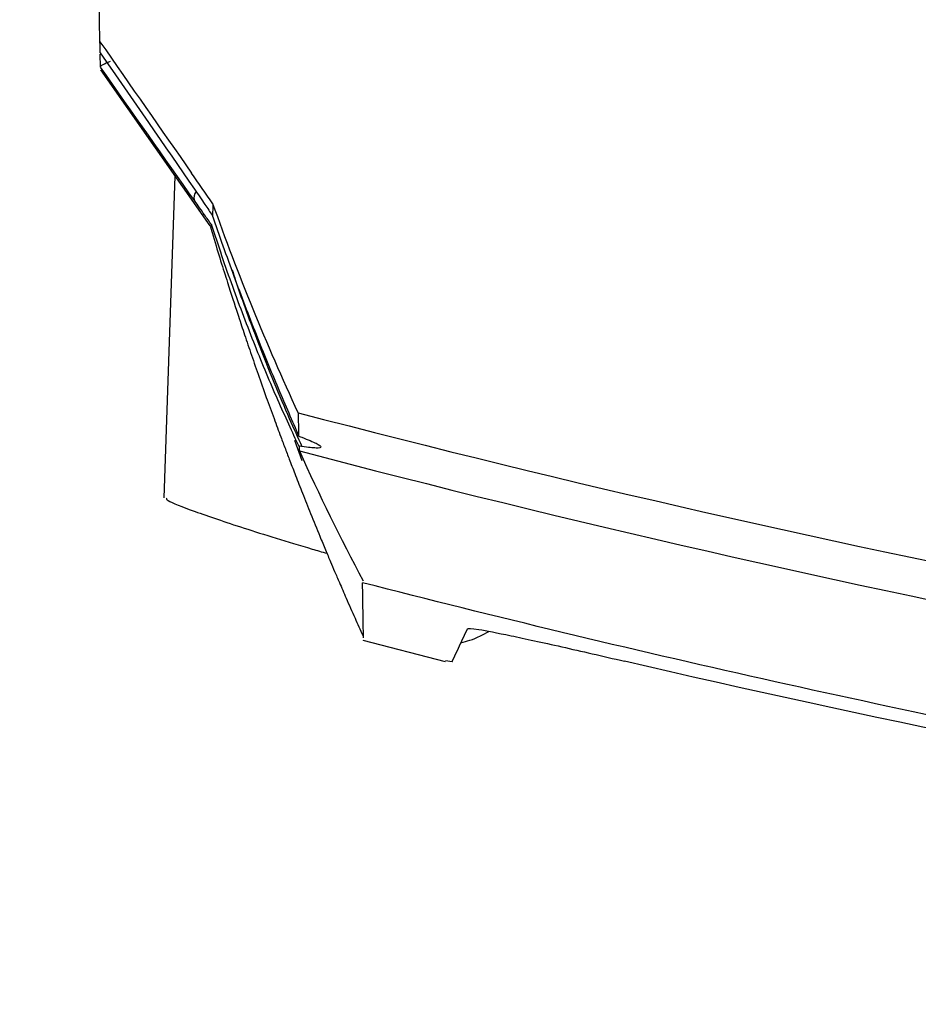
# Model space of a CAD drawing. Header units: millimetres. Extents: x -117 to 444, y -157 to 472.
# Tile 114 of 160: x 160 to 172, y 264 to 277. Entities that reach past the tile are written whole.
import ezdxf

# ---------------------------------------------------------------- set-up
doc = ezdxf.new("R2010")
doc.units = ezdxf.units.MM

msp = doc.modelspace()

# ---------------------------------------------------------------- linework, layer by layer
at = {"color": 7, "linetype": 'Continuous', "lineweight": 25}
for p, q in [((161.155, 276.252), (160.093, 337.144)), ((161.161, 275.92), (161.158, 276.087)), ((161.162, 275.88), (162.608, 273.815)), ((162.148, 274.473), (161.999, 270.216)), ((162.617, 273.802), (162.634, 273.828)), ((163.831, 270.706), (163.733, 270.978)), ((164.635, 268.336), (165.725, 268.053)), ((165.816, 268.05), (165.727, 268.061))]:
    msp.add_line(p, q, dxfattribs=at)
msp.add_arc((162.518, 274.194), 0.119, 140.0944, 201.5466, dxfattribs=at)
for points in [[(161.155, 276.252), (161.559, 275.673), (161.963, 275.094), (162.367, 274.515)], [(161.158, 276.106), (161.59, 275.483), (162.01, 274.876), (162.406, 274.301)], [(162.407, 274.15), (162.011, 274.711), (161.591, 275.307), (161.161, 275.918)], [(162.65, 274.11), (162.556, 274.245), (162.462, 274.38), (162.367, 274.515)], [(163.779, 271.343), (163.361, 272.248), (162.984, 273.171), (162.65, 274.11)], [(163.779, 271.343), (163.78, 271.235), (163.782, 271.134), (163.785, 271.039)], [(163.785, 271.039), (163.785, 271.036), (163.803, 271.028), (163.828, 271.019)], [(163.829, 270.897), (163.807, 270.901), (163.79, 270.902), (163.79, 270.899)], [(163.79, 270.899), (163.791, 270.879), (163.793, 270.858), (163.794, 270.838)], [(163.794, 270.838), (164.056, 270.257), (164.338, 269.685), (164.639, 269.119)], [(165.816, 268.05), (165.842, 268.104), (165.909, 268.25), (166.02, 268.487)]]:
    msp.add_open_spline(points, degree=3, dxfattribs=at)
for points, knots in [([(161.158, 276.106), (161.158, 276.12), (161.157, 276.15), (161.156, 276.198), (161.156, 276.234), (161.155, 276.252)], [0, 0, 0, 0, 0.333334, 0.666666, 1, 1, 1, 1]), ([(161.161, 275.92), (161.161, 275.927), (161.174, 275.938), (161.22, 275.964), (161.254, 275.98), (161.293, 275.995)], [0, 0, 0, 0, 0.5, 0.5, 1, 1, 1, 1]), ([(162.406, 274.301), (162.452, 274.233), (162.499, 274.166), (162.545, 274.099), (162.578, 274.05), (162.611, 274.002), (162.644, 273.955)], [0, 0, 0, 0, 0.0005580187, 0.0005580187, 0.0005580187, 0.0009612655, 0.0009612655, 0.0009612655, 0.0009612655]), ([(162.634, 273.828), (162.603, 273.873), (162.571, 273.918), (162.539, 273.963), (162.495, 274.025), (162.451, 274.087), (162.407, 274.15)], [0, 0, 0, 0, 0.0003842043, 0.0003842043, 0.0003842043, 0.0009054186, 0.0009054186, 0.0009054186, 0.0009054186]), ([(162.65, 274.11), (162.649, 274.095), (162.649, 274.08), (162.648, 274.052), (162.647, 274.012), (162.645, 273.976), (162.644, 273.955)], [0, 0, 0, 0, 0.25, 0.25, 0.5, 1, 1, 1, 1]), ([(162.642, 273.96), (162.735, 273.686), (162.83, 273.416), (163.024, 272.889), (163.123, 272.63), (163.32, 272.133), (163.418, 271.894), (163.608, 271.444), (163.701, 271.23), (163.785, 271.039)], [0, 0, 0, 0, 0.25, 0.25, 0.5, 0.5, 0.75, 0.75, 1, 1, 1, 1]), ([(162.633, 273.834), (162.634, 273.831), (162.634, 273.829), (162.634, 273.828), (162.634, 273.828), (162.634, 273.828), (162.634, 273.828)], [0, 0, 0, 0, 0.00005227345, 0.00005227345, 0.00005227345, 0.00006509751, 0.00006509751, 0.00006509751, 0.00006509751]), ([(163.79, 270.899), (163.703, 271.082), (163.607, 271.291), (163.41, 271.74), (163.309, 271.98), (163.108, 272.484), (163.009, 272.745), (162.816, 273.28), (162.723, 273.554), (162.633, 273.834)], [0, 0, 0, 0, 0.25, 0.25, 0.5, 0.5, 0.75, 0.75, 1, 1, 1, 1]), ([(162.619, 273.804), (162.63, 273.764), (162.712, 273.477), (162.841, 273.075), (162.98, 272.643), (163.057, 272.411), (163.149, 272.139), (163.248, 271.854), (163.353, 271.558), (163.453, 271.281), (163.538, 271.053), (163.608, 270.867), (163.673, 270.697), (163.748, 270.502), (163.84, 270.269), (163.947, 270.001), (164.05, 269.748), (164.138, 269.536), (164.203, 269.38), (164.262, 269.242), (164.33, 269.083), (164.42, 268.876), (164.524, 268.641), (164.601, 268.473), (164.636, 268.396)], [0, 0, 0, 0, 0.012694, 0.089735, 0.156792, 0.216842, 0.278577, 0.341482, 0.405849, 0.463863, 0.513531, 0.545602, 0.576493, 0.614009, 0.658419, 0.709723, 0.766414, 0.800706, 0.830381, 0.855439, 0.882254, 0.918129, 0.962192, 1, 1, 1, 1]), ([(162.905, 273.234), (162.92, 273.187), (163.027, 272.855), (163.285, 272.168), (163.596, 271.405), (163.774, 271.017), (163.829, 270.897)], [0, 0, 0, 0, 0.052159, 0.364918, 0.80455, 1, 1, 1, 1]), ([(163.779, 271.343), (170.948, 269.471), (178.213, 268.06), (189.255, 266.642), (192.944, 266.288), (200.331, 265.818), (204.03, 265.701), (209.588, 265.703), (211.443, 265.733), (215.151, 265.853), (217.001, 265.943), (222.535, 266.301), (226.207, 266.656), (237.166, 268.069), (244.4, 269.473), (251.56, 271.343)], [0, 0, 0, 0, 0.25, 0.25, 0.375, 0.375, 0.5, 0.5, 0.5625, 0.5625, 0.625, 0.625, 0.75, 0.75, 1, 1, 1, 1]), ([(163.828, 271.019), (163.869, 271.003), (163.906, 270.988), (163.969, 270.962), (163.995, 270.95), (164.058, 270.918), (164.08, 270.902), (164.08, 270.881), (164.059, 270.876), (163.975, 270.878), (163.912, 270.885), (163.829, 270.897)], [0, 0, 0, 0, 0.125, 0.125, 0.25, 0.25, 0.5, 0.5, 0.75, 0.75, 1, 1, 1, 1]), ([(163.794, 270.838), (170.963, 268.957), (178.214, 267.545), (187.38, 266.362), (189.218, 266.155), (192.905, 265.799), (194.752, 265.651), (200.288, 265.296), (203.98, 265.177), (211.365, 265.178), (215.058, 265.296), (220.598, 265.652), (222.446, 265.8), (226.13, 266.156), (227.967, 266.363), (237.127, 267.545), (244.376, 268.957), (251.545, 270.838)], [0, 0, 0, 0, 0.25, 0.25, 0.3125, 0.3125, 0.375, 0.375, 0.5, 0.5, 0.625, 0.625, 0.6875, 0.6875, 0.75, 0.75, 1, 1, 1, 1]), ([(162.039, 270.214), (162.035, 270.206), (162.024, 270.185), (162.379, 270.046), (163.036, 269.823), (163.687, 269.62), (164.093, 269.503), (164.159, 269.485)], [0, 0, 0, 0, 0.154998, 0.411227, 0.674032, 0.946941, 1, 1, 1, 1]), ([(250.708, 269.095), (243.671, 267.285), (236.557, 265.927), (227.569, 264.79), (225.767, 264.59), (222.153, 264.248), (220.341, 264.105), (214.911, 263.764), (211.291, 263.65), (204.05, 263.65), (200.429, 263.763), (194.998, 264.105), (193.186, 264.248), (189.573, 264.59), (187.771, 264.79), (182.379, 265.472), (178.803, 266.039), (173.468, 267.059), (171.694, 267.426), (168.155, 268.218), (166.389, 268.643), (164.631, 269.095)], [0, 0, 0, 0, 0.25, 0.25, 0.3125, 0.3125, 0.375, 0.375, 0.5, 0.5, 0.625, 0.625, 0.6875, 0.6875, 0.75, 0.75, 0.875, 0.875, 0.9375, 0.9375, 1, 1, 1, 1]), ([(164.643, 268.365), (164.643, 268.364), (164.643, 268.354), (164.639, 268.591), (164.633, 268.945), (164.631, 269.095)], [0, 0, 0, 0, 0.0755861, 0.6071786, 1, 1, 1, 1]), ([(166.02, 268.487), (166.024, 268.495), (166.072, 268.492), (166.268, 268.46), (166.408, 268.433), (166.691, 268.374), (166.794, 268.351), (167.018, 268.303), (167.139, 268.276), (167.398, 268.218), (167.532, 268.187), (167.809, 268.124), (167.953, 268.09), (168.098, 268.056)], [0, 0, 0, 0, 0.25, 0.25, 0.5, 0.5, 0.625, 0.625, 0.75, 0.75, 0.875, 0.875, 1, 1, 1, 1]), ([(165.933, 268.301), (166.011, 268.321), (166.116, 268.347), (166.265, 268.429), (166.303, 268.45)], [0, 0, 0, 0, 0.739517, 1, 1, 1, 1]), ([(247.24, 268.056), (240.767, 266.548), (234.215, 265.414), (225.926, 264.465), (224.264, 264.298), (220.941, 264.014), (219.278, 263.895), (214.286, 263.611), (210.953, 263.517), (205.946, 263.519), (204.274, 263.543), (200.936, 263.64), (199.27, 263.712), (194.285, 263.999), (190.977, 264.284), (181.096, 265.42), (174.567, 266.549), (168.098, 268.056)], [0, 0, 0, 0, 0.25, 0.25, 0.3125, 0.3125, 0.375, 0.375, 0.5, 0.5, 0.5625, 0.5625, 0.625, 0.625, 0.75, 0.75, 1, 1, 1, 1])]:
    msp.add_open_spline(points, degree=3, knots=knots, dxfattribs=at)

doc.saveas('drawing.dxf')
